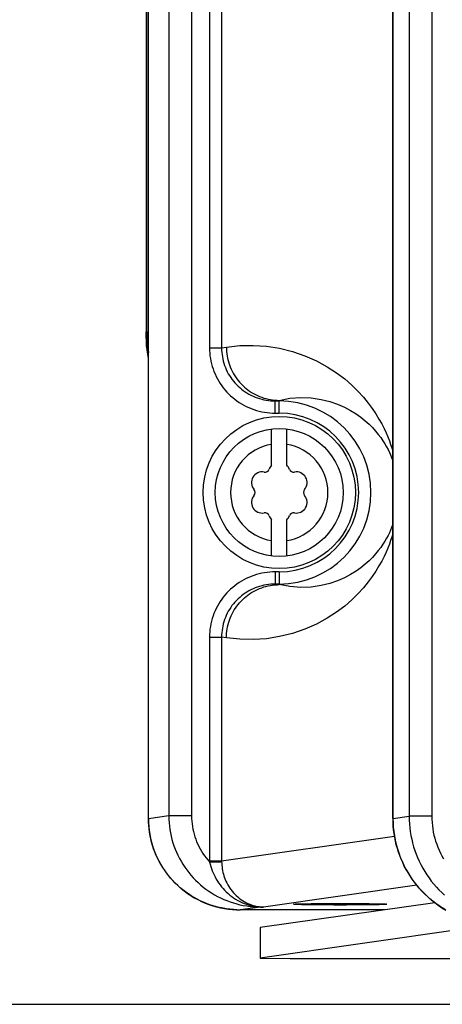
# Model space of a CAD drawing. Extents: x 0 to 594, y 0 to 420.
# Tile 7 of 105: x 67.62 to 73.17, y 147.14 to 160.08. Entities that reach past the tile are written whole.
import ezdxf

# ---------------------------------------------------------------- set-up
doc = ezdxf.new("R2010")
doc.units = 0
doc.header["$LTSCALE"] = 32.67
doc.layers.get('0').update_dxf_attribs({"linetype": 'CONTINUOUS'})
doc.layers.add('DATUM_AXIS', color=7, linetype='CONTINUOUS')
doc.styles.get("Standard").update_dxf_attribs({"font": 'txt', "width": 0.8})
doc.dimstyles.get("Standard").update_dxf_attribs({"dimtxt": 2.5, "dimasz": 2.5, "dimexe": 1.25, "dimexo": 0.625, "dimtad": 1, "dimcen": 2.5, "dimazin": 3, "dimtfac": 1, "dimtmove": 0, "dimatfit": 3})

# ---------------------------------------------------------------- blocks, each defined once
blk = doc.blocks.new('_FILLED')
at = {"color": 0, "linetype": 'BYBLOCK'}
blk.add_solid([(0, 0), (-1, 0.1429), (-1, -0.1429)], dxfattribs=at)
blk = doc.blocks.new('*D4')
at = {"color": 2, "linetype": 'CONTINUOUS'}
for p, q in [((68.477, 284.204), (57.721, 284.204)), ((58.721, 284.204), (58.721, 215.672)), ((58.721, 147.139), (58.721, 215.672)), ((75.926, 147.139), (57.721, 147.139))]:
    blk.add_line(p, q, dxfattribs=at)
at = {"color": 2, "linetype": 'CONTINUOUS', "xscale": 3.5, "yscale": 3.5, "zscale": 3.5}
for p, rotation in [((58.721, 284.204), 90.0000000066), ((58.721, 147.139), 270.0000000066)]:
    blk.add_blockref('_FILLED', p, dxfattribs=dict(at, rotation=rotation))
at = {"color": 5, "linetype": 'CONTINUOUS', "width": 0.8}
blk.add_text('685', height=3.5, rotation=90, dxfattribs=at).set_placement((57.846, 211.472))

msp = doc.modelspace()

# ---------------------------------------------------------------- linework, layer by layer
at = {"color": 7, "linetype": 'CONTINUOUS'}
for p, q in [((69.28, 273.161), (69.28, 155.98)), ((69.311, 149.578), (69.311, 198.506)), ((72.523, 149.583), (72.523, 172.783)), ((71.219, 148.455), (71.22, 148.455)), ((71.269, 148.459), (71.292, 148.46)), ((71.292, 148.46), (71.321, 148.461)), ((71.321, 148.461), (71.353, 148.462)), ((71.353, 148.462), (71.389, 148.462)), ((71.389, 148.462), (71.449, 148.463)), ((71.449, 148.463), (71.517, 148.464)), ((71.517, 148.464), (71.59, 148.465)), ((71.59, 148.465), (71.668, 148.465)), ((71.668, 148.465), (71.748, 148.465)), ((71.748, 148.465), (71.83, 148.466)), ((71.83, 148.466), (71.912, 148.465)), ((71.912, 148.465), (71.992, 148.465)), ((71.992, 148.465), (72.07, 148.465)), ((72.07, 148.465), (72.143, 148.464)), ((72.143, 148.464), (72.211, 148.463)), ((72.211, 148.463), (72.271, 148.462)), ((72.271, 148.462), (72.307, 148.462)), ((72.307, 148.462), (72.34, 148.461)), ((72.34, 148.461), (72.368, 148.46)), ((72.441, 148.455), (72.441, 148.455)), ((72.413, 148.381), (70.517, 148.381)), ((71.32, 148.449), (71.292, 148.45)), ((71.353, 148.448), (71.32, 148.449)), ((71.389, 148.448), (71.353, 148.448)), ((71.449, 148.447), (71.389, 148.448)), ((71.517, 148.446), (71.449, 148.447)), ((71.59, 148.445), (71.517, 148.446)), ((71.668, 148.445), (71.59, 148.445)), ((71.748, 148.444), (71.668, 148.445)), ((71.83, 148.444), (71.748, 148.444)), ((71.912, 148.444), (71.83, 148.444)), ((71.992, 148.445), (71.912, 148.444)), ((72.07, 148.445), (71.992, 148.445)), ((72.143, 148.446), (72.07, 148.445)), ((72.211, 148.447), (72.143, 148.446)), ((72.271, 148.448), (72.211, 148.447)), ((72.307, 148.448), (72.271, 148.448)), ((72.34, 148.449), (72.307, 148.448)), ((72.368, 148.45), (72.34, 148.449)), ((72.392, 148.451), (72.368, 148.45))]:
    msp.add_line(p, q, dxfattribs=at)
at = {"color": 9, "linetype": 'CONTINUOUS'}
for p, q in [((69.291, 155.98), (69.291, 273.161)), ((69.312, 149.578), (69.312, 198.506)), ((69.58, 196.339), (69.58, 149.616)), ((69.878, 194.47), (69.878, 149.616)), ((70.114, 192.548), (70.114, 155.768)), ((70.273, 191.255), (70.273, 155.768)), ((73.033, 173.849), (73.033, 149.613)), ((72.736, 173.637), (72.736, 149.613)), ((72.524, 149.583), (72.524, 172.786)), ((69.28, 155.98), (69.311, 155.98)), ((70.114, 155.768), (70.273, 155.768)), ((70.273, 155.768), (70.335, 155.778)), ((70.978, 155.07), (71.03, 155.078)), ((70.978, 155.07), (71.03, 155.07)), ((70.978, 154.91), (70.978, 155.07)), ((71.03, 154.91), (71.03, 155.078)), ((70.978, 154.91), (71.03, 154.91)), ((71.03, 152.824), (70.978, 152.824)), ((70.978, 152.824), (70.978, 152.664)), ((71.03, 152.824), (71.03, 152.656)), ((71.03, 152.656), (70.978, 152.664)), ((71.03, 152.664), (70.978, 152.664)), ((70.114, 151.966), (70.273, 151.966)), ((70.114, 151.966), (70.114, 149.025)), ((70.335, 151.956), (70.273, 151.966)), ((70.273, 151.966), (70.273, 149.025)), ((69.58, 149.616), (69.312, 149.578)), ((69.878, 149.616), (69.58, 149.616)), ((69.311, 149.578), (69.312, 149.578)), ((72.523, 149.583), (72.524, 149.583)), ((72.524, 149.583), (72.736, 149.613)), ((73.033, 149.613), (72.736, 149.613)), ((70.273, 149.025), (72.543, 149.348)), ((70.114, 149.025), (70.273, 149.025)), ((70.114, 149.025), (70.114, 149.011)), ((70.114, 149.011), (70.273, 149.014)), ((70.273, 149.025), (70.273, 149.014)), ((72.836, 148.704), (70.822, 148.418)), ((70.292, 148.402), (70.249, 148.411)), ((70.337, 148.394), (70.292, 148.402)), ((70.382, 148.388), (70.337, 148.394)), ((70.427, 148.384), (70.382, 148.388)), ((70.471, 148.381), (70.427, 148.384)), ((70.783, 148.418), (70.517, 148.381)), ((70.783, 148.42), (70.783, 148.418)), ((70.783, 148.418), (70.822, 148.418)), ((72.414, 148.381), (72.413, 148.381))]:
    msp.add_line(p, q, dxfattribs=at)
at = {"color": 7, "linetype": 'CONTINUOUS'}
for points in [[(69.311, 155.63), (69.288, 155.799), (69.28, 155.98)], [(69.291, 155.98), (69.299, 155.799), (69.311, 155.708)], [(69.311, 149.578), (69.312, 149.53), (69.316, 149.478), (69.321, 149.426), (69.329, 149.374), (69.339, 149.323), (69.351, 149.272), (69.366, 149.222), (69.383, 149.172), (69.402, 149.123), (69.423, 149.075), (69.446, 149.028), (69.471, 148.982), (69.498, 148.937), (69.528, 148.894), (69.559, 148.851), (69.592, 148.81), (69.626, 148.771), (69.663, 148.733), (69.701, 148.696), (69.741, 148.662), (69.782, 148.629), (69.824, 148.598), (69.868, 148.569), (69.914, 148.541), (69.96, 148.516), (70.007, 148.493), (70.056, 148.471), (70.105, 148.452), (70.156, 148.436), (70.207, 148.421), (70.258, 148.408), (70.31, 148.398), (70.363, 148.39), (70.415, 148.385), (70.468, 148.382), (70.517, 148.381)], [(72.523, 149.583), (72.524, 149.528), (72.528, 149.47), (72.534, 149.412), (72.542, 149.355), (72.553, 149.298), (72.566, 149.241), (72.581, 149.185), (72.599, 149.129), (72.619, 149.075), (72.642, 149.021), (72.666, 148.968), (72.693, 148.916), (72.722, 148.866), (72.753, 148.816), (72.786, 148.768), (72.821, 148.722), (72.858, 148.677), (72.897, 148.633), (72.938, 148.591), (72.981, 148.551), (73.025, 148.512), (73.071, 148.476), (73.118, 148.441), (73.167, 148.408), (73.217, 148.378)], [(71.292, 148.45), (71.269, 148.451), (71.258, 148.451), (71.249, 148.452), (71.241, 148.452), (71.235, 148.453), (71.229, 148.453), (71.225, 148.453), (71.222, 148.454), (71.22, 148.454), (71.219, 148.455)], [(71.22, 148.455), (71.22, 148.455), (71.222, 148.456), (71.225, 148.456), (71.229, 148.457), (71.235, 148.457), (71.242, 148.458), (71.249, 148.458), (71.258, 148.459), (71.269, 148.459)], [(72.368, 148.46), (72.391, 148.459), (72.402, 148.459), (72.411, 148.458), (72.419, 148.458), (72.425, 148.457), (72.431, 148.457), (72.435, 148.456), (72.438, 148.456), (72.44, 148.455), (72.441, 148.455)], [(72.441, 148.455), (72.44, 148.454), (72.438, 148.454), (72.435, 148.453), (72.431, 148.453), (72.425, 148.453), (72.419, 148.452), (72.411, 148.452), (72.402, 148.451), (72.392, 148.451)]]:
    msp.add_lwpolyline(points, dxfattribs=at)
at = {"color": 9, "linetype": 'CONTINUOUS'}
for points in [[(70.114, 155.768), (70.115, 155.733), (70.117, 155.698), (70.12, 155.663), (70.126, 155.628), (70.132, 155.593), (70.14, 155.558), (70.149, 155.524), (70.16, 155.491), (70.172, 155.457), (70.186, 155.425), (70.201, 155.393), (70.217, 155.361), (70.235, 155.33), (70.254, 155.3), (70.274, 155.271), (70.295, 155.243), (70.317, 155.215), (70.341, 155.188), (70.365, 155.163), (70.391, 155.138), (70.418, 155.115), (70.446, 155.092), (70.474, 155.071), (70.504, 155.051), (70.534, 155.032), (70.565, 155.014), (70.597, 154.998), (70.629, 154.983), (70.663, 154.969), (70.696, 154.957), (70.73, 154.946), (70.765, 154.937), (70.8, 154.929), (70.835, 154.922), (70.871, 154.917), (70.906, 154.913), (70.942, 154.911), (70.978, 154.91)], [(70.273, 155.768), (70.273, 155.739), (70.275, 155.709), (70.278, 155.68), (70.283, 155.651), (70.288, 155.622), (70.295, 155.593), (70.303, 155.565), (70.312, 155.537), (70.323, 155.509), (70.334, 155.482), (70.347, 155.455), (70.361, 155.429), (70.376, 155.404), (70.392, 155.379), (70.409, 155.355), (70.428, 155.331), (70.447, 155.309), (70.467, 155.287), (70.488, 155.266), (70.51, 155.246), (70.533, 155.226), (70.556, 155.208), (70.581, 155.191), (70.606, 155.175), (70.632, 155.16), (70.658, 155.146), (70.686, 155.133), (70.713, 155.121), (70.741, 155.11), (70.77, 155.101), (70.799, 155.093), (70.828, 155.086), (70.858, 155.08), (70.888, 155.076), (70.918, 155.073), (70.948, 155.071), (70.978, 155.07)], [(70.335, 155.778), (70.51, 155.798), (70.686, 155.801), (70.861, 155.79), (71.035, 155.763), (71.203, 155.721), (71.365, 155.665), (71.518, 155.597), (71.658, 155.521), (71.782, 155.44), (71.889, 155.359), (71.983, 155.277), (72.064, 155.197), (72.135, 155.119), (72.197, 155.043), (72.251, 154.97), (72.298, 154.9), (72.339, 154.833), (72.375, 154.769), (72.406, 154.708), (72.432, 154.651), (72.456, 154.597), (72.476, 154.546), (72.493, 154.498), (72.508, 154.454), (72.521, 154.412), (72.523, 154.405)], [(70.335, 155.778), (70.336, 155.748), (70.338, 155.719), (70.341, 155.689), (70.345, 155.66), (70.351, 155.631), (70.358, 155.602), (70.366, 155.573), (70.375, 155.545), (70.386, 155.518), (70.397, 155.49), (70.41, 155.463), (70.424, 155.437), (70.439, 155.412), (70.455, 155.387), (70.472, 155.362), (70.49, 155.339), (70.509, 155.316), (70.529, 155.294), (70.55, 155.273), (70.572, 155.253), (70.594, 155.234), (70.617, 155.216), (70.641, 155.199), (70.666, 155.183), (70.692, 155.168), (70.718, 155.154), (70.744, 155.141), (70.771, 155.129), (70.799, 155.119), (70.827, 155.109), (70.855, 155.101), (70.884, 155.094), (70.913, 155.089), (70.942, 155.084), (70.971, 155.081), (71.001, 155.079), (71.03, 155.078)], [(71.03, 155.078), (71.17, 155.105), (71.312, 155.115), (71.451, 155.11), (71.58, 155.091), (71.695, 155.063), (71.796, 155.028), (71.886, 154.989), (71.966, 154.947), (72.038, 154.903), (72.102, 154.857), (72.159, 154.811), (72.209, 154.766), (72.255, 154.72), (72.295, 154.675), (72.331, 154.631), (72.363, 154.589), (72.392, 154.547), (72.417, 154.507), (72.439, 154.468), (72.459, 154.431), (72.477, 154.395), (72.493, 154.361), (72.506, 154.328), (72.518, 154.297), (72.523, 154.283)], [(72.523, 153.451), (72.518, 153.438), (72.506, 153.406), (72.493, 153.374), (72.477, 153.339), (72.459, 153.303), (72.439, 153.266), (72.417, 153.227), (72.392, 153.187), (72.363, 153.146), (72.331, 153.103), (72.295, 153.059), (72.255, 153.014), (72.209, 152.969), (72.159, 152.923), (72.102, 152.877), (72.038, 152.832), (71.966, 152.787), (71.886, 152.745), (71.796, 152.706), (71.695, 152.671), (71.58, 152.643)], [(72.523, 153.329), (72.521, 153.323), (72.508, 153.281), (72.493, 153.236), (72.476, 153.188), (72.456, 153.137), (72.433, 153.083), (72.406, 153.026), (72.375, 152.965), (72.339, 152.902), (72.298, 152.835), (72.251, 152.764), (72.197, 152.691), (72.135, 152.615), (72.064, 152.537), (71.983, 152.457), (71.889, 152.375), (71.782, 152.294), (71.658, 152.213), (71.518, 152.137), (71.365, 152.069), (71.203, 152.014), (71.035, 151.972), (70.862, 151.945)], [(70.978, 152.824), (70.942, 152.823), (70.906, 152.821), (70.871, 152.817), (70.835, 152.812), (70.8, 152.806), (70.765, 152.798), (70.73, 152.788), (70.696, 152.777), (70.663, 152.765), (70.629, 152.751), (70.597, 152.736), (70.565, 152.72), (70.534, 152.702), (70.504, 152.683), (70.474, 152.663), (70.446, 152.642), (70.418, 152.62), (70.391, 152.596), (70.365, 152.571), (70.341, 152.546), (70.317, 152.519), (70.295, 152.492), (70.274, 152.463), (70.254, 152.434), (70.235, 152.404), (70.217, 152.373), (70.201, 152.342), (70.186, 152.31), (70.172, 152.277), (70.16, 152.244), (70.149, 152.21), (70.14, 152.176), (70.132, 152.141), (70.126, 152.107), (70.12, 152.072), (70.117, 152.037), (70.115, 152.001), (70.114, 151.966)], [(70.978, 152.664), (70.948, 152.664), (70.918, 152.662), (70.888, 152.658), (70.858, 152.654), (70.828, 152.648), (70.799, 152.641), (70.77, 152.633), (70.741, 152.624), (70.713, 152.613), (70.686, 152.601), (70.658, 152.589), (70.632, 152.575), (70.606, 152.559), (70.581, 152.543), (70.556, 152.526), (70.533, 152.508), (70.51, 152.489), (70.488, 152.469), (70.467, 152.448), (70.447, 152.426), (70.428, 152.403), (70.409, 152.38), (70.392, 152.355), (70.376, 152.331), (70.361, 152.305), (70.347, 152.279), (70.334, 152.252), (70.323, 152.225), (70.312, 152.198), (70.303, 152.169), (70.295, 152.141), (70.288, 152.112), (70.283, 152.083), (70.278, 152.054), (70.275, 152.025), (70.273, 151.995), (70.273, 151.966)], [(70.335, 151.956), (70.336, 151.986), (70.338, 152.015), (70.341, 152.045), (70.345, 152.074), (70.351, 152.103), (70.358, 152.132), (70.366, 152.161), (70.375, 152.189), (70.386, 152.217), (70.397, 152.244), (70.41, 152.271), (70.424, 152.297), (70.439, 152.323), (70.455, 152.348), (70.472, 152.372), (70.49, 152.395), (70.509, 152.418), (70.529, 152.44), (70.55, 152.461), (70.572, 152.481), (70.594, 152.5), (70.617, 152.518), (70.641, 152.535), (70.666, 152.552), (70.692, 152.567), (70.718, 152.581), (70.744, 152.593), (70.771, 152.605), (70.799, 152.616), (70.827, 152.625), (70.855, 152.633), (70.884, 152.64), (70.913, 152.646), (70.942, 152.65), (70.971, 152.653), (71.001, 152.655), (71.03, 152.656)], [(71.58, 152.643), (71.451, 152.624), (71.312, 152.619), (71.17, 152.63), (71.03, 152.656)], [(70.862, 151.945), (70.686, 151.933), (70.51, 151.937), (70.335, 151.956)], [(69.58, 149.616), (69.581, 149.572), (69.583, 149.527), (69.588, 149.483), (69.593, 149.438), (69.601, 149.394), (69.61, 149.35), (69.621, 149.307), (69.633, 149.264), (69.647, 149.222), (69.663, 149.18), (69.68, 149.138), (69.699, 149.098), (69.719, 149.058), (69.741, 149.019), (69.764, 148.98), (69.788, 148.943), (69.814, 148.906), (69.842, 148.871), (69.87, 148.836), (69.9, 148.803), (69.931, 148.77), (69.964, 148.739), (69.997, 148.709), (70.032, 148.681), (70.067, 148.653), (70.104, 148.627), (70.142, 148.603), (70.18, 148.58), (70.22, 148.558), (70.26, 148.538), (70.301, 148.519), (70.342, 148.502), (70.384, 148.486), (70.427, 148.472), (70.471, 148.459), (70.514, 148.449), (70.558, 148.439), (70.603, 148.432), (70.648, 148.426), (70.692, 148.422), (70.738, 148.419), (70.783, 148.418)], [(69.878, 149.616), (69.878, 149.582), (69.881, 149.547), (69.884, 149.512), (69.889, 149.477), (69.895, 149.443), (69.902, 149.409), (69.911, 149.375), (69.921, 149.341), (69.933, 149.308), (69.945, 149.276), (69.959, 149.244), (69.975, 149.212), (69.991, 149.181), (70.009, 149.151), (70.027, 149.121), (70.047, 149.093), (70.069, 149.065), (70.091, 149.037), (70.114, 149.011)], [(70.24, 148.413), (70.204, 148.422), (70.161, 148.434), (70.118, 148.448), (70.075, 148.464), (70.034, 148.481), (69.993, 148.5), (69.952, 148.52), (69.913, 148.542), (69.874, 148.565), (69.837, 148.59), (69.8, 148.616), (69.764, 148.643), (69.73, 148.672), (69.696, 148.702), (69.664, 148.733), (69.633, 148.765), (69.603, 148.799), (69.574, 148.833), (69.547, 148.869), (69.521, 148.905), (69.496, 148.943), (69.473, 148.981), (69.451, 149.02), (69.431, 149.06), (69.412, 149.101), (69.395, 149.142), (69.38, 149.184), (69.366, 149.226), (69.353, 149.269), (69.342, 149.313), (69.333, 149.356), (69.326, 149.4), (69.32, 149.445), (69.316, 149.489), (69.313, 149.534), (69.312, 149.578)], [(73.213, 148.38), (73.171, 148.406), (73.129, 148.434), (73.088, 148.463), (73.048, 148.494), (73.009, 148.526), (72.972, 148.559), (72.936, 148.594), (72.901, 148.63), (72.867, 148.667), (72.835, 148.706), (72.804, 148.745), (72.775, 148.786), (72.747, 148.827), (72.721, 148.87), (72.696, 148.913), (72.672, 148.957), (72.651, 149.002), (72.631, 149.048), (72.612, 149.094), (72.596, 149.141), (72.581, 149.189), (72.567, 149.237), (72.556, 149.286), (72.546, 149.334), (72.538, 149.384), (72.532, 149.433), (72.527, 149.483), (72.525, 149.533), (72.524, 149.583)], [(72.736, 149.613), (72.737, 149.562), (72.739, 149.511), (72.744, 149.46), (72.751, 149.41), (72.759, 149.359), (72.769, 149.309), (72.781, 149.26), (72.795, 149.211), (72.811, 149.162), (72.828, 149.114), (72.847, 149.067), (72.868, 149.021), (72.89, 148.975), (72.915, 148.93), (72.94, 148.886), (72.968, 148.843), (72.997, 148.801), (73.027, 148.76), (73.059, 148.72), (73.093, 148.681), (73.127, 148.644), (73.164, 148.608), (73.201, 148.573)], [(73.033, 149.613), (73.034, 149.571), (73.037, 149.529), (73.041, 149.487), (73.046, 149.446), (73.053, 149.404), (73.062, 149.363), (73.073, 149.323), (73.084, 149.282), (73.098, 149.243), (73.113, 149.204), (73.129, 149.165), (73.147, 149.127), (73.167, 149.09), (73.187, 149.053)], [(70.114, 149.011), (70.121, 148.982), (70.129, 148.953), (70.138, 148.925), (70.149, 148.896), (70.16, 148.868), (70.173, 148.84), (70.186, 148.813), (70.201, 148.786), (70.217, 148.76), (70.234, 148.734), (70.252, 148.709), (70.271, 148.685), (70.291, 148.661), (70.312, 148.638), (70.334, 148.616), (70.357, 148.595), (70.381, 148.575), (70.405, 148.556), (70.431, 148.538), (70.457, 148.522), (70.484, 148.506), (70.512, 148.491), (70.54, 148.478), (70.569, 148.466), (70.598, 148.455), (70.627, 148.446), (70.654, 148.439), (70.678, 148.434), (70.698, 148.429), (70.717, 148.426), (70.733, 148.424), (70.748, 148.422), (70.761, 148.421), (70.773, 148.42), (70.783, 148.42)], [(70.273, 149.014), (70.274, 148.991), (70.275, 148.968), (70.278, 148.945), (70.281, 148.922), (70.285, 148.898), (70.29, 148.874), (70.296, 148.851), (70.303, 148.827), (70.311, 148.804), (70.32, 148.78), (70.33, 148.757), (70.341, 148.734), (70.353, 148.712), (70.366, 148.689), (70.38, 148.668), (70.395, 148.647), (70.411, 148.626), (70.427, 148.606), (70.445, 148.587), (70.464, 148.568), (70.484, 148.55), (70.504, 148.534), (70.525, 148.518), (70.547, 148.503), (70.57, 148.489), (70.593, 148.476), (70.617, 148.465), (70.642, 148.455), (70.666, 148.446), (70.688, 148.439), (70.707, 148.434), (70.724, 148.43), (70.739, 148.427), (70.753, 148.424), (70.765, 148.423), (70.775, 148.422), (70.784, 148.421), (70.792, 148.42)], [(70.783, 148.42), (70.786, 148.42), (70.789, 148.42), (70.792, 148.42)], [(70.783, 148.42), (70.796, 148.419), (70.809, 148.419), (70.822, 148.418)], [(70.792, 148.42), (70.802, 148.419), (70.812, 148.419), (70.822, 148.418)]]:
    msp.add_lwpolyline(points, dxfattribs=at)
for radius in [1.203, 1.043]:
    msp.add_arc((71.03, 153.867), radius, 270, 90, dxfattribs=at)
at = {"layer": 'DATUM_AXIS', "color": 7, "linetype": 'CONTINUOUS'}
for p, q in [((70.93, 154.226), (70.93, 154.701)), ((71.13, 154.226), (71.13, 154.701)), ((70.93, 153.033), (70.93, 153.509)), ((71.13, 153.033), (71.13, 153.509)), ((73.073, 148.474), (70.777, 148.148)), ((73.687, 148.162), (70.777, 147.748)), ((70.777, 148.148), (70.777, 147.748)), ((70.777, 147.748), (71.174, 147.74)), ((71.174, 147.74), (76.63, 147.74))]:
    msp.add_line(p, q, dxfattribs=at)
for radius in [1, 0.84]:
    msp.add_circle((71.03, 153.867), radius, dxfattribs=at)
at = {"layer": 'DATUM_AXIS', "color": 9, "linetype": 'CONTINUOUS'}
for start, end in [(98.9893, 261.0107), (278.9893, 81.0107)]:
    msp.add_arc((71.03, 153.867), 0.64, start, end, dxfattribs=at)
at = {"layer": 'DATUM_AXIS', "color": 7, "linetype": 'CONTINUOUS'}
for centre, radius, start, end in [((70.841, 154.195), 0.06, 259.8771, 340.1229), ((71.03, 154.126), 0.141, 135.1823, 160.1229), ((71.03, 154.126), 0.141, 19.8771, 44.8177), ((71.219, 154.195), 0.06, 199.8771, 280.1229), ((70.806, 153.997), 0.141, 79.8771, 220.1229), ((71.254, 153.997), 0.141, 319.8771, 100.1229), ((70.652, 153.867), 0.06, 319.8771, 40.1229), ((71.408, 153.867), 0.06, 139.8771, 220.1229), ((70.806, 153.738), 0.141, 139.8771, 280.1229), ((71.254, 153.738), 0.141, 259.8771, 40.1229), ((70.841, 153.54), 0.06, 19.8771, 100.1229), ((71.03, 153.608), 0.141, 199.8771, 224.8177), ((71.03, 153.608), 0.141, 315.1823, 340.1229), ((71.219, 153.54), 0.06, 79.8771, 160.1229)]:
    msp.add_arc(centre, radius, start, end, dxfattribs=at)

# ---------------------------------------------------------------- dimensions: what is measured, and where the dimension line sits
at = {"color": 2, "linetype": 'CONTINUOUS'}
dim = msp.add_linear_dim(base=(58.7207, 147.1394), p1=(68.477, 284.2041), p2=(75.926, 147.1394), angle=270, dimstyle='Standard', dxfattribs=at)
dim.commit()
dim.dimension.update_dxf_attribs({"geometry": '*D4', "text_midpoint": (56.0957, 215.6718), "dimtype": 128})

doc.saveas('drawing.dxf')
